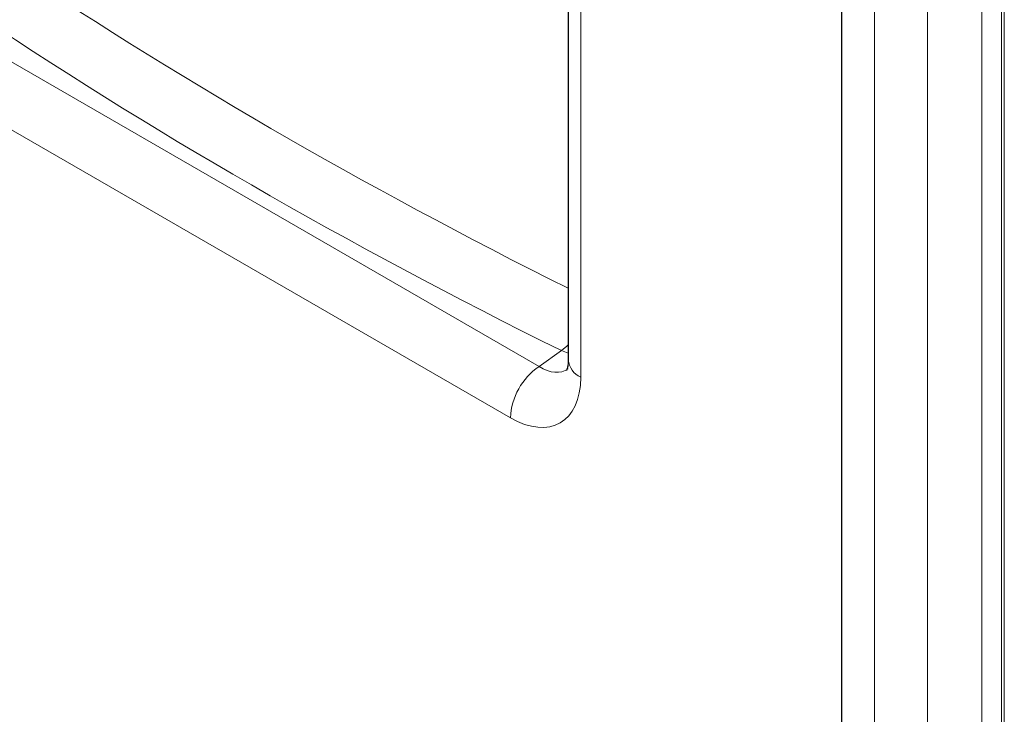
# Paper-space layout 'Blatt2' of a CAD drawing. Header units: millimetres. Extents: x 5 to 418, y 2 to 292.
# Tile 9 of 115: x 111 to 140, y 132 to 152. Entities that reach past the tile are written whole.
import ezdxf

# ---------------------------------------------------------------- set-up
doc = ezdxf.new("R2010")
doc.units = ezdxf.units.MM

psp = doc.layouts.new('Blatt2')

# ---------------------------------------------------------------- linework, layer by layer
at = {"color": 7, "linetype": 'Continuous', "lineweight": 18}
for p, q in [((139.788, 117.645), (139.788, 187.863)), ((139.129, 123.246), (139.129, 186.463)), ((139.703, 186.455), (139.703, 123.238)), ((135.99, 122.45), (135.99, 185.488)), ((137.538, 185.545), (137.538, 122.507)), ((127.384, 182.182), (127.384, 141.404)), ((108.569, 151.873), (126.162, 141.717)), ((125.325, 140.214), (107.732, 150.37)), ((126.162, 141.717), (126.823, 142.182)), ((127.018, 142.105), (126.823, 142.182))]:
    psp.add_line(p, q, dxfattribs=at)
at = {"color": 7, "linetype": 'Continuous', "lineweight": 25}
for p, q in [((135.031, 122.713), (135.031, 185.868)), ((127.018, 182.692), (127.018, 141.914))]:
    psp.add_line(p, q, dxfattribs=at)
at = {"color": 7, "linetype": 'Continuous', "lineweight": 18, "flags": 128}
psp.add_lwpolyline([(127.018, 142.357), (126.976, 142.313), (126.823, 142.182)], dxfattribs=at)
at = {"color": 7, "linetype": 'Continuous', "lineweight": 18}
for centre, radius, start, end in [((127.635, 141.97), 0.619, 185.2037, 246.1164), ((127.257, 140.122), 1.935, 124.4666, 177.2658)]:
    psp.add_arc(centre, radius, start, end, dxfattribs=at)
for centre, major_axis, ratio, start_param, end_param in [((236.428, 223.756), (166.595, 8.047), 0.60688, 3.82384, 3.966971), ((236.474, 222.763), (167.846, 8.044), 0.606667, 3.824081, 3.971771), ((126.203, 143.113), (-0.741, 1.508), 0.57173, 2.395863, 3.229475), ((125.319, 142.602), (-1.462, 2.533), 0.575802, 2.357645, 3.925702)]:
    psp.add_ellipse(centre, major_axis=major_axis, ratio=ratio, start_param=start_param, end_param=end_param, dxfattribs=at)
at = {"color": 7, "linetype": 'Continuous', "lineweight": 25}
psp.add_open_spline([(127.018, 141.914), (127.018, 141.884), (127.016, 141.8), (127, 141.694), (126.98, 141.62), (126.965, 141.596), (126.969, 141.601), (126.97, 141.601)], degree=3, knots=[0, 0, 0, 0, 0.14531, 0.414383, 0.684272, 0.960066, 1, 1, 1, 1], dxfattribs=at)

doc.saveas('drawing.dxf')
